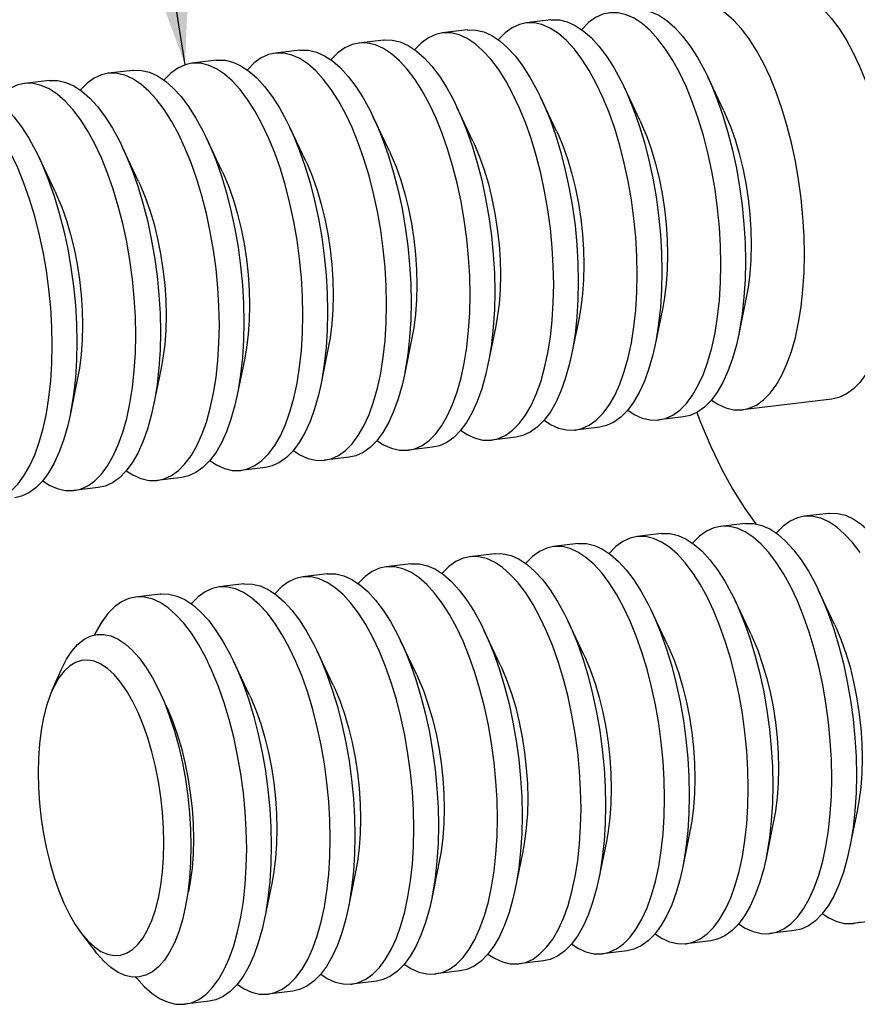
# Model space of a CAD drawing. Header units: inches. Extents: x 0 to 16.9, y 0 to 13.1.
# Tile 20 of 36: x 9.914 to 10.236, y 5.957 to 6.335. Entities that reach past the tile are written whole.
import ezdxf

# ---------------------------------------------------------------- set-up
doc = ezdxf.new("R2010")
doc.units = ezdxf.units.IN
doc.header["$LTSCALE"] = 0.930769
doc.header["$MEASUREMENT"] = 0
doc.layers.get('0').update_dxf_attribs({"linetype": 'CONTINUOUS'})
doc.styles.get("Standard").update_dxf_attribs({"font": 'arial.ttf'})
doc.dimstyles.get("Standard").update_dxf_attribs({"dimtxt": 0.130769, "dimasz": 0.153846, "dimexe": 0.09, "dimexo": 0.07, "dimgap": 0.09, "dimtad": 0, "dimtih": 1, "dimtoh": 1, "dimdec": 3, "dimzin": 4, "dimdsep": 46, "dimtxsty": 'Standard', "dimblk": '_FILLED', "dimblk1": '_FILLED', "dimblk2": '_FILLED', "dimcen": 0.09, "dimadec": 3, "dimazin": 1, "dimtp": 0.001, "dimtm": 0.001, "dimtfac": 1, "dimtdec": 3, "dimtofl": 0, "dimtmove": 0, "dimatfit": 3, "dimldrblk": '_FILLED', "dimfxl": 0, "dimtolj": 1, "dimtzin": 4, "dimarcsym": 0})

# ---------------------------------------------------------------- blocks, each defined once
blk = doc.blocks.new('_FILLED')
at = {"color": 0, "linetype": 'ByBlock'}
blk.add_solid([(0, 0), (-1, 0.2), (-1, -0.2)], dxfattribs=at)

msp = doc.modelspace()

# ---------------------------------------------------------------- linework, layer by layer
at = {"color": 7, "linetype": 'Continuous'}
for p, q in [((10.11838, 6.33524), (10.10892, 6.3341)), ((10.08627, 6.33137), (10.07681, 6.33023)), ((10.05415, 6.32749), (10.0447, 6.32635)), ((10.02204, 6.32362), (10.01259, 6.32248)), ((9.98993, 6.31974), (9.98048, 6.3186)), ((9.95782, 6.31587), (9.94837, 6.31472)), ((9.92571, 6.31199), (9.91626, 6.31085)), ((10.18485, 6.30031), (10.17868, 6.31336)), ((10.15274, 6.29644), (10.14657, 6.30949)), ((10.12063, 6.29256), (10.11446, 6.30561)), ((10.08852, 6.28869), (10.08234, 6.30173)), ((10.0564, 6.28481), (10.05023, 6.29786)), ((10.02429, 6.28094), (10.01812, 6.29398)), ((9.99218, 6.27706), (9.98601, 6.29011)), ((9.96007, 6.27318), (9.9539, 6.28623)), ((9.92796, 6.26931), (9.92179, 6.28236)), ((10.1935, 6.22864), (10.19061, 6.2145)), ((10.16139, 6.22476), (10.1585, 6.21062)), ((10.12928, 6.22089), (10.12639, 6.20675)), ((10.09717, 6.21701), (10.09428, 6.20287)), ((10.06506, 6.21314), (10.06217, 6.199)), ((10.03294, 6.20926), (10.03006, 6.19512)), ((10.00083, 6.20539), (9.99795, 6.19124)), ((9.96872, 6.20151), (9.96583, 6.18737)), ((9.93661, 6.19764), (9.93372, 6.18349)), ((10.22644, 6.18966), (10.19201, 6.18551)), ((10.16936, 6.18277), (10.1599, 6.18163)), ((10.13724, 6.1789), (10.12779, 6.17776)), ((10.10513, 6.17502), (10.09568, 6.17388)), ((10.07302, 6.17115), (10.06357, 6.17001)), ((10.04091, 6.16727), (10.03146, 6.16613)), ((10.0088, 6.1634), (9.99935, 6.16225)), ((9.97669, 6.15952), (9.96724, 6.15838)), ((9.94458, 6.15564), (9.93513, 6.1545)), ((10.22521, 6.14576), (10.21575, 6.14462)), ((10.1931, 6.14188), (10.18364, 6.14074)), ((10.16098, 6.13801), (10.15153, 6.13687)), ((10.12887, 6.13413), (10.11942, 6.13299)), ((10.09676, 6.13026), (10.08731, 6.12912)), ((10.06465, 6.12638), (10.0552, 6.12524)), ((10.03254, 6.12251), (10.02309, 6.12137)), ((10.00043, 6.11863), (9.99098, 6.11749)), ((9.96832, 6.11476), (9.95887, 6.11362)), ((10.22746, 6.10308), (10.22129, 6.11613)), ((10.19535, 6.0992), (10.18918, 6.11225)), ((10.16324, 6.09533), (10.15706, 6.10838)), ((10.13112, 6.09145), (10.12495, 6.1045)), ((10.09901, 6.08758), (10.09284, 6.10063)), ((10.0669, 6.0837), (10.06073, 6.09675)), ((10.03479, 6.07983), (10.02862, 6.09287)), ((10.00268, 6.07595), (9.99651, 6.089)), ((9.92687, 6.07785), (9.93043, 6.0859)), ((10.23611, 6.0314), (10.23322, 6.01726)), ((10.204, 6.02753), (10.20111, 6.01339)), ((10.17189, 6.02365), (10.169, 6.00951)), ((10.13978, 6.01978), (10.13689, 6.00564)), ((10.10766, 6.0159), (10.10478, 6.00176)), ((10.07555, 6.01203), (10.07267, 5.99789)), ((10.04344, 6.00815), (10.04055, 5.99401)), ((10.01133, 6.00428), (10.00844, 5.99014)), ((10.2227, 5.99204), (10.22519, 5.99039)), ((10.24408, 5.98941), (10.23462, 5.98827)), ((10.19058, 5.98816), (10.19308, 5.98651)), ((10.21196, 5.98554), (10.20251, 5.9844)), ((9.93815, 5.98439), (9.94352, 5.97742)), ((10.15847, 5.98428), (10.16097, 5.98264)), ((10.17985, 5.98166), (10.1704, 5.98052)), ((9.94305, 5.97929), (9.9456, 5.97756)), ((10.12636, 5.98041), (10.12886, 5.97876)), ((10.14774, 5.97779), (10.13829, 5.97665)), ((9.94404, 5.97676), (9.94352, 5.97742)), ((9.94671, 5.97376), (9.94404, 5.97676)), ((10.09425, 5.97653), (10.09675, 5.97489)), ((10.11563, 5.97391), (10.10618, 5.97277)), ((10.06214, 5.97266), (10.06464, 5.97101)), ((10.08352, 5.97004), (10.07407, 5.9689)), ((10.03003, 5.96878), (10.03252, 5.96714)), ((10.05141, 5.96616), (10.04196, 5.96502)), ((9.99792, 5.96491), (10.00041, 5.96326)), ((10.0193, 5.96229), (10.00985, 5.96115)), ((9.98719, 5.95841), (9.97774, 5.95727))]:
    msp.add_line(p, q, dxfattribs=at)
for points in [[(10.20757, 6.34601), (10.20791, 6.34604), (10.21091, 6.34599), (10.21395, 6.34527), (10.21702, 6.34388), (10.22009, 6.34186), (10.22313, 6.3392), (10.22611, 6.33594), (10.22902, 6.3321), (10.23183, 6.32771), (10.23451, 6.32281), (10.23704, 6.31744), (10.23941, 6.31164), (10.24158, 6.30549), (10.24353, 6.29904), (10.24527, 6.29232), (10.24677, 6.28535), (10.24802, 6.27822), (10.249, 6.27098), (10.24971, 6.26372), (10.25014, 6.25652), (10.25029, 6.24937)], [(10.21586, 6.24521), (10.21571, 6.25231), (10.21529, 6.2595), (10.21459, 6.26673), (10.21361, 6.27393), (10.21237, 6.28105), (10.21087, 6.28802), (10.20913, 6.29477), (10.20717, 6.30127), (10.205, 6.30744), (10.20263, 6.31324), (10.2001, 6.31862), (10.19741, 6.32353), (10.1946, 6.32793), (10.19168, 6.33178), (10.18869, 6.33505), (10.18565, 6.33771), (10.18258, 6.33974), (10.17951, 6.34112), (10.17646, 6.34184), (10.17347, 6.34189), (10.17314, 6.34185)], [(10.14103, 6.33798), (10.13845, 6.3374), (10.13563, 6.33612), (10.13295, 6.33419), (10.13041, 6.33163), (10.1303, 6.33148)], [(10.18374, 6.24133), (10.1836, 6.24843), (10.18318, 6.25562), (10.18247, 6.26285), (10.1815, 6.27006), (10.18026, 6.27717), (10.17876, 6.28414), (10.17702, 6.2909), (10.17506, 6.29739), (10.17289, 6.30357), (10.17052, 6.30937), (10.16799, 6.31475), (10.1653, 6.31966), (10.16249, 6.32405), (10.15957, 6.3279), (10.15658, 6.33117), (10.15354, 6.33383), (10.15047, 6.33586), (10.1474, 6.33724), (10.14435, 6.33796), (10.14136, 6.33801), (10.14103, 6.33798)], [(10.15049, 6.33912), (10.15081, 6.33915), (10.15381, 6.3391), (10.15685, 6.33838), (10.15992, 6.337), (10.16299, 6.33497), (10.16604, 6.33231), (10.16903, 6.32904), (10.17194, 6.32519), (10.17475, 6.3208), (10.17744, 6.31589), (10.17868, 6.31336)], [(10.10892, 6.3341), (10.10634, 6.33352), (10.10352, 6.33225), (10.10084, 6.33032), (10.0983, 6.32775), (10.09819, 6.3276)], [(10.15163, 6.23746), (10.15149, 6.24456), (10.15107, 6.25175), (10.15036, 6.25898), (10.14939, 6.26618), (10.14815, 6.2733), (10.14665, 6.28026), (10.14491, 6.28702), (10.14295, 6.29352), (10.14078, 6.29969), (10.13841, 6.30549), (10.13588, 6.31087), (10.13319, 6.31578), (10.13038, 6.32018), (10.12746, 6.32403), (10.12447, 6.3273), (10.12143, 6.32996), (10.11836, 6.33199), (10.11529, 6.33337), (10.11224, 6.33408), (10.10925, 6.33414), (10.10892, 6.3341)], [(10.11838, 6.33524), (10.1187, 6.33528), (10.1217, 6.33523), (10.12474, 6.33451), (10.12781, 6.33313), (10.13088, 6.3311), (10.13392, 6.32844), (10.13692, 6.32517), (10.13983, 6.32132), (10.14264, 6.31692), (10.14533, 6.31201), (10.14657, 6.30949)], [(10.07681, 6.33023), (10.07423, 6.32965), (10.07141, 6.32837), (10.06873, 6.32644), (10.06619, 6.32388), (10.06608, 6.32373)], [(10.11952, 6.23358), (10.11938, 6.24068), (10.11896, 6.24787), (10.11825, 6.2551), (10.11728, 6.26231), (10.11604, 6.26942), (10.11454, 6.27639), (10.1128, 6.28315), (10.11084, 6.28964), (10.10867, 6.29582), (10.1063, 6.30162), (10.10376, 6.307), (10.10108, 6.3119), (10.09827, 6.3163), (10.09535, 6.32015), (10.09236, 6.32342), (10.08932, 6.32608), (10.08625, 6.32811), (10.08318, 6.32949), (10.08013, 6.33021), (10.07714, 6.33026), (10.07681, 6.33023)], [(10.08627, 6.33137), (10.08659, 6.3314), (10.08959, 6.33135), (10.09263, 6.33063), (10.0957, 6.32925), (10.09877, 6.32722), (10.10181, 6.32456), (10.10481, 6.32129), (10.10772, 6.31744), (10.11053, 6.31305), (10.11322, 6.30814), (10.11446, 6.30561)], [(10.0447, 6.32635), (10.04212, 6.32577), (10.0393, 6.32449), (10.03662, 6.32257), (10.03408, 6.32), (10.03397, 6.31985)], [(10.08741, 6.22971), (10.08727, 6.2368), (10.08685, 6.244), (10.08614, 6.25123), (10.08517, 6.25843), (10.08392, 6.26555), (10.08243, 6.27251), (10.08069, 6.27927), (10.07873, 6.28577), (10.07655, 6.29194), (10.07419, 6.29774), (10.07165, 6.30312), (10.06897, 6.30803), (10.06616, 6.31243), (10.06324, 6.31628), (10.06025, 6.31955), (10.05721, 6.32221), (10.05414, 6.32424), (10.05107, 6.32562), (10.04802, 6.32633), (10.04503, 6.32639), (10.0447, 6.32635)], [(10.05415, 6.32749), (10.05448, 6.32753), (10.05747, 6.32748), (10.06052, 6.32676), (10.06359, 6.32538), (10.06666, 6.32335), (10.0697, 6.32069), (10.0727, 6.31742), (10.07561, 6.31357), (10.07842, 6.30917), (10.08111, 6.30426), (10.08234, 6.30173)], [(10.01259, 6.32248), (10.01, 6.3219), (10.00719, 6.32062), (10.00451, 6.31869), (10.00197, 6.31613), (10.00186, 6.31598)], [(10.0553, 6.22583), (10.05516, 6.23293), (10.05474, 6.24012), (10.05403, 6.24735), (10.05306, 6.25455), (10.05181, 6.26167), (10.05032, 6.26864), (10.04858, 6.2754), (10.04662, 6.28189), (10.04444, 6.28807), (10.04208, 6.29387), (10.03954, 6.29924), (10.03686, 6.30415), (10.03405, 6.30855), (10.03113, 6.3124), (10.02814, 6.31567), (10.0251, 6.31833), (10.02203, 6.32036), (10.01896, 6.32174), (10.01591, 6.32246), (10.01292, 6.32251), (10.01259, 6.32248)], [(10.02204, 6.32362), (10.02237, 6.32365), (10.02536, 6.3236), (10.02841, 6.32288), (10.03148, 6.3215), (10.03455, 6.31947), (10.03759, 6.31681), (10.04059, 6.31354), (10.0435, 6.30969), (10.04631, 6.30529), (10.049, 6.30039), (10.05023, 6.29786)], [(9.98048, 6.3186), (9.97789, 6.31802), (9.97508, 6.31674), (9.9724, 6.31482), (9.96986, 6.31225), (9.96975, 6.3121)], [(10.02319, 6.22196), (10.02305, 6.22905), (10.02263, 6.23625), (10.02192, 6.24348), (10.02095, 6.25068), (10.0197, 6.2578), (10.01821, 6.26476), (10.01647, 6.27152), (10.01451, 6.27802), (10.01233, 6.28419), (10.00997, 6.28999), (10.00743, 6.29537), (10.00475, 6.30028), (10.00194, 6.30468), (9.99902, 6.30853), (9.99603, 6.3118), (9.99299, 6.31446), (9.98992, 6.31648), (9.98684, 6.31786), (9.9838, 6.31858), (9.98081, 6.31864), (9.98048, 6.3186)], [(9.98993, 6.31974), (9.99026, 6.31978), (9.99325, 6.31972), (9.9963, 6.31901), (9.99937, 6.31763), (10.00244, 6.3156), (10.00548, 6.31294), (10.00847, 6.30967), (10.01139, 6.30582), (10.0142, 6.30142), (10.01689, 6.29651), (10.01812, 6.29398)], [(9.94837, 6.31472), (9.94578, 6.31415), (9.94297, 6.31287), (9.94029, 6.31094), (9.93775, 6.30838), (9.93764, 6.30823)], [(9.99108, 6.21808), (9.99094, 6.22518), (9.99052, 6.23237), (9.98981, 6.2396), (9.98883, 6.2468), (9.98759, 6.25392), (9.9861, 6.26089), (9.98436, 6.26765), (9.9824, 6.27414), (9.98022, 6.28032), (9.97786, 6.28612), (9.97532, 6.29149), (9.97264, 6.2964), (9.96983, 6.3008), (9.96691, 6.30465), (9.96392, 6.30792), (9.96088, 6.31058), (9.9578, 6.31261), (9.95473, 6.31399), (9.95169, 6.31471), (9.9487, 6.31476), (9.94837, 6.31472)], [(9.95782, 6.31587), (9.95815, 6.3159), (9.96114, 6.31585), (9.96419, 6.31513), (9.96726, 6.31375), (9.97033, 6.31172), (9.97337, 6.30906), (9.97636, 6.30579), (9.97928, 6.30194), (9.98209, 6.29754), (9.98478, 6.29263), (9.98601, 6.29011)], [(9.91626, 6.31085), (9.91367, 6.31027), (9.91086, 6.30899), (9.90818, 6.30706), (9.90564, 6.3045), (9.90553, 6.30435)], [(9.95897, 6.21421), (9.95883, 6.2213), (9.9584, 6.2285), (9.9577, 6.23573), (9.95672, 6.24293), (9.95548, 6.25004), (9.95399, 6.25701), (9.95225, 6.26377), (9.95029, 6.27027), (9.94811, 6.27644), (9.94575, 6.28224), (9.94321, 6.28762), (9.94053, 6.29253), (9.93772, 6.29693), (9.9348, 6.30078), (9.93181, 6.30404), (9.92876, 6.30671), (9.92569, 6.30873), (9.92262, 6.31011), (9.91958, 6.31083), (9.91659, 6.31088), (9.91626, 6.31085)], [(9.92571, 6.31199), (9.92604, 6.31203), (9.92903, 6.31197), (9.93208, 6.31125), (9.93515, 6.30987), (9.93822, 6.30785), (9.94126, 6.30519), (9.94425, 6.30192), (9.94717, 6.29807), (9.94998, 6.29367), (9.95267, 6.28876), (9.9539, 6.28623)], [(10.17868, 6.31336), (10.17997, 6.31051), (10.18234, 6.30471), (10.18451, 6.29854), (10.18648, 6.29204), (10.18821, 6.28528), (10.18971, 6.27831), (10.19095, 6.2712), (10.19193, 6.26399), (10.19263, 6.25677), (10.19306, 6.24957), (10.1932, 6.24248)], [(9.92686, 6.21033), (9.92672, 6.21743), (9.92629, 6.22462), (9.92559, 6.23185), (9.92461, 6.23905), (9.92337, 6.24617), (9.92188, 6.25314), (9.92014, 6.2599), (9.91818, 6.26639), (9.916, 6.27256), (9.91364, 6.27837), (9.9111, 6.28374), (9.90842, 6.28865), (9.9056, 6.29305), (9.90269, 6.2969), (9.8997, 6.30017), (9.89665, 6.30283), (9.89358, 6.30486), (9.89051, 6.30624), (9.88747, 6.30696), (9.88448, 6.30701), (9.88415, 6.30697)], [(9.8936, 6.30811), (9.89393, 6.30815), (9.89692, 6.3081), (9.89997, 6.30738), (9.90304, 6.306), (9.90611, 6.30397), (9.90915, 6.30131), (9.91214, 6.29804), (9.91506, 6.29419), (9.91787, 6.28979), (9.92055, 6.28488), (9.92179, 6.28236)], [(10.14657, 6.30949), (10.14786, 6.30663), (10.15023, 6.30083), (10.1524, 6.29466), (10.15437, 6.28817), (10.1561, 6.28141), (10.1576, 6.27444), (10.15884, 6.26732), (10.15982, 6.26012), (10.16052, 6.25289), (10.16095, 6.2457), (10.16109, 6.2386)], [(10.11446, 6.30561), (10.11575, 6.30276), (10.11812, 6.29696), (10.12029, 6.29078), (10.12226, 6.28429), (10.12399, 6.27753), (10.12549, 6.27056), (10.12673, 6.26345), (10.12771, 6.25624), (10.12841, 6.24901), (10.12883, 6.24182), (10.12898, 6.23472)], [(10.08234, 6.30173), (10.08364, 6.29888), (10.08601, 6.29308), (10.08818, 6.28691), (10.09014, 6.28041), (10.09188, 6.27365), (10.09338, 6.26669), (10.09462, 6.25957), (10.0956, 6.25237), (10.0963, 6.24514), (10.09672, 6.23795), (10.09687, 6.23085)], [(10.18485, 6.30031), (10.18543, 6.29905), (10.18739, 6.29433), (10.18918, 6.28926), (10.19077, 6.28389), (10.19214, 6.27829), (10.19329, 6.27251), (10.19419, 6.26662), (10.19485, 6.26068), (10.19524, 6.25476), (10.19537, 6.24892)], [(10.05023, 6.29786), (10.05153, 6.29501), (10.0539, 6.28921), (10.05607, 6.28303), (10.05803, 6.27654), (10.05977, 6.26978), (10.06127, 6.26281), (10.06251, 6.2557), (10.06349, 6.24849), (10.06419, 6.24126), (10.06461, 6.23407), (10.06476, 6.22697)], [(10.15274, 6.29644), (10.15332, 6.29518), (10.15528, 6.29045), (10.15707, 6.28538), (10.15866, 6.28001), (10.16003, 6.27441), (10.16118, 6.26863), (10.16208, 6.26274), (10.16274, 6.2568), (10.16313, 6.25088), (10.16326, 6.24505)], [(10.01812, 6.29398), (10.01942, 6.29113), (10.02179, 6.28533), (10.02396, 6.27916), (10.02592, 6.27266), (10.02766, 6.2659), (10.02916, 6.25894), (10.0304, 6.25182), (10.03137, 6.24462), (10.03208, 6.23739), (10.0325, 6.23019), (10.03265, 6.2231)], [(10.12063, 6.29256), (10.12121, 6.2913), (10.12317, 6.28658), (10.12496, 6.28151), (10.12655, 6.27614), (10.12792, 6.27054), (10.12907, 6.26476), (10.12997, 6.25887), (10.13063, 6.25293), (10.13102, 6.24701), (10.13115, 6.24117)], [(9.98601, 6.29011), (9.98731, 6.28726), (9.98968, 6.28146), (9.99185, 6.27528), (9.99381, 6.26879), (9.99555, 6.26203), (9.99705, 6.25506), (9.99829, 6.24795), (9.99926, 6.24074), (9.99997, 6.23351), (10.00039, 6.22632), (10.00053, 6.21922)], [(10.08852, 6.28869), (10.0891, 6.28742), (10.09106, 6.2827), (10.09285, 6.27763), (10.09444, 6.27226), (10.09581, 6.26666), (10.09696, 6.26088), (10.09786, 6.25499), (10.09852, 6.24905), (10.09891, 6.24313), (10.09904, 6.2373)], [(9.9539, 6.28623), (9.9552, 6.28338), (9.95757, 6.27758), (9.95974, 6.27141), (9.9617, 6.26491), (9.96344, 6.25815), (9.96494, 6.25119), (9.96618, 6.24407), (9.96715, 6.23687), (9.96786, 6.22964), (9.96828, 6.22244), (9.96842, 6.21535)], [(10.0564, 6.28481), (10.05699, 6.28355), (10.05895, 6.27883), (10.06074, 6.27376), (10.06233, 6.26839), (10.0637, 6.26278), (10.06485, 6.25701), (10.06575, 6.25112), (10.06641, 6.24518), (10.0668, 6.23926), (10.06693, 6.23342)], [(9.92179, 6.28236), (9.92309, 6.27951), (9.92546, 6.27371), (9.92763, 6.26753), (9.92959, 6.26104), (9.93133, 6.25428), (9.93283, 6.24731), (9.93407, 6.24019), (9.93504, 6.23299), (9.93575, 6.22576), (9.93617, 6.21857), (9.93631, 6.21147)], [(10.02429, 6.28094), (10.02488, 6.27967), (10.02684, 6.27495), (10.02863, 6.26988), (10.03021, 6.26451), (10.03159, 6.25891), (10.03274, 6.25313), (10.03364, 6.24724), (10.0343, 6.2413), (10.03469, 6.23538), (10.03482, 6.22955)], [(9.99218, 6.27706), (9.99277, 6.2758), (9.99473, 6.27108), (9.99652, 6.266), (9.9981, 6.26064), (9.99948, 6.25503), (10.00063, 6.24925), (10.00153, 6.24336), (10.00218, 6.23743), (10.00258, 6.23151), (10.00271, 6.22567)], [(9.96007, 6.27318), (9.96066, 6.27192), (9.96262, 6.2672), (9.9644, 6.26213), (9.96599, 6.25676), (9.96737, 6.25116), (9.96852, 6.24538), (9.96942, 6.23949), (9.97007, 6.23355), (9.97047, 6.22763), (9.9706, 6.22179)], [(9.92796, 6.26931), (9.92855, 6.26805), (9.93051, 6.26333), (9.93229, 6.25825), (9.93388, 6.25289), (9.93526, 6.24728), (9.93641, 6.2415), (9.93731, 6.23561), (9.93796, 6.22968), (9.93836, 6.22376), (9.93849, 6.21792)], [(10.19537, 6.24892), (10.19524, 6.24323), (10.19485, 6.23775), (10.19419, 6.23254), (10.1935, 6.22864)], [(10.25029, 6.24937), (10.25014, 6.24241), (10.24972, 6.23572), (10.24902, 6.22927), (10.24804, 6.22315), (10.2468, 6.21741), (10.2453, 6.2121), (10.24358, 6.2073), (10.24163, 6.203), (10.23946, 6.19923), (10.23709, 6.19604), (10.23454, 6.19346), (10.23185, 6.19152), (10.22903, 6.19024), (10.22644, 6.18966)], [(10.16326, 6.24505), (10.16313, 6.23936), (10.16274, 6.23388), (10.16208, 6.22866), (10.16139, 6.22476)], [(10.1932, 6.24248), (10.19306, 6.23554), (10.19263, 6.22881), (10.19193, 6.22237), (10.19095, 6.21625), (10.19061, 6.2145)], [(10.19201, 6.18551), (10.1946, 6.18609), (10.19741, 6.18736), (10.2001, 6.18929), (10.20263, 6.19185), (10.205, 6.19503), (10.20717, 6.19879), (10.20913, 6.20311), (10.21087, 6.20794), (10.21237, 6.21324), (10.21361, 6.21898), (10.21459, 6.2251), (10.21529, 6.23155), (10.21571, 6.23827), (10.21586, 6.24521)], [(10.13115, 6.24117), (10.13102, 6.23548), (10.13063, 6.23), (10.12997, 6.22479), (10.12928, 6.22089)], [(10.16109, 6.2386), (10.16095, 6.23166), (10.16052, 6.22494), (10.15982, 6.21849), (10.15884, 6.21237), (10.1585, 6.21062)], [(10.1599, 6.18163), (10.16249, 6.18221), (10.1653, 6.18349), (10.16799, 6.18542), (10.17052, 6.18798), (10.17289, 6.19115), (10.17506, 6.19492), (10.17702, 6.19923), (10.17876, 6.20406), (10.18026, 6.20937), (10.1815, 6.21511), (10.18247, 6.22123), (10.18318, 6.22767), (10.1836, 6.2344), (10.18374, 6.24133)], [(10.09904, 6.2373), (10.09891, 6.23161), (10.09852, 6.22612), (10.09786, 6.22091), (10.09717, 6.21701)], [(10.12898, 6.23472), (10.12883, 6.22779), (10.12841, 6.22106), (10.12771, 6.21462), (10.12673, 6.2085), (10.12639, 6.20675)], [(10.12779, 6.17776), (10.13038, 6.17834), (10.13319, 6.17961), (10.13588, 6.18154), (10.13841, 6.1841), (10.14078, 6.18728), (10.14295, 6.19104), (10.14491, 6.19535), (10.14665, 6.20019), (10.14815, 6.20549), (10.14939, 6.21123), (10.15036, 6.21735), (10.15107, 6.2238), (10.15149, 6.23052), (10.15163, 6.23746)], [(10.06693, 6.23342), (10.0668, 6.22773), (10.06641, 6.22225), (10.06575, 6.21704), (10.06506, 6.21314)], [(10.09687, 6.23085), (10.09672, 6.22391), (10.0963, 6.21719), (10.0956, 6.21074), (10.09462, 6.20462), (10.09428, 6.20287)], [(10.09568, 6.17388), (10.09827, 6.17446), (10.10108, 6.17574), (10.10376, 6.17767), (10.1063, 6.18023), (10.10867, 6.1834), (10.11084, 6.18716), (10.1128, 6.19148), (10.11454, 6.19631), (10.11604, 6.20162), (10.11728, 6.20736), (10.11825, 6.21347), (10.11896, 6.21992), (10.11938, 6.22664), (10.11952, 6.23358)], [(10.03482, 6.22955), (10.03469, 6.22385), (10.0343, 6.21837), (10.03364, 6.21316), (10.03294, 6.20926)], [(10.06357, 6.17001), (10.06616, 6.17058), (10.06897, 6.17186), (10.07165, 6.17379), (10.07419, 6.17635), (10.07655, 6.17953), (10.07873, 6.18329), (10.08069, 6.1876), (10.08243, 6.19244), (10.08392, 6.19774), (10.08517, 6.20348), (10.08614, 6.2096), (10.08685, 6.21605), (10.08727, 6.22277), (10.08741, 6.22971)], [(10.00271, 6.22567), (10.00258, 6.21998), (10.00218, 6.2145), (10.00153, 6.20929), (10.00083, 6.20539)], [(10.03146, 6.16613), (10.03405, 6.16671), (10.03686, 6.16799), (10.03954, 6.16991), (10.04208, 6.17248), (10.04444, 6.17565), (10.04662, 6.17941), (10.04858, 6.18373), (10.05032, 6.18856), (10.05181, 6.19387), (10.05306, 6.1996), (10.05403, 6.20572), (10.05474, 6.21217), (10.05516, 6.21889), (10.0553, 6.22583)], [(10.06476, 6.22697), (10.06461, 6.22003), (10.06419, 6.21331), (10.06349, 6.20686), (10.06251, 6.20075), (10.06217, 6.199)], [(9.9706, 6.22179), (9.97047, 6.2161), (9.97007, 6.21062), (9.96942, 6.20541), (9.96872, 6.20151)], [(9.99935, 6.16225), (10.00194, 6.16283), (10.00475, 6.16411), (10.00743, 6.16604), (10.00997, 6.1686), (10.01233, 6.17178), (10.01451, 6.17554), (10.01647, 6.17985), (10.01821, 6.18468), (10.0197, 6.18999), (10.02095, 6.19573), (10.02192, 6.20185), (10.02263, 6.2083), (10.02305, 6.21502), (10.02319, 6.22196)], [(10.03265, 6.2231), (10.0325, 6.21616), (10.03208, 6.20944), (10.03137, 6.20299), (10.0304, 6.19687), (10.03006, 6.19512)], [(9.93849, 6.21792), (9.93836, 6.21223), (9.93796, 6.20675), (9.93731, 6.20154), (9.93661, 6.19764)], [(9.96724, 6.15838), (9.96983, 6.15896), (9.97264, 6.16024), (9.97532, 6.16216), (9.97786, 6.16473), (9.98022, 6.1679), (9.9824, 6.17166), (9.98436, 6.17598), (9.9861, 6.18081), (9.98759, 6.18612), (9.98883, 6.19185), (9.98981, 6.19797), (9.99052, 6.20442), (9.99094, 6.21114), (9.99108, 6.21808)], [(10.00053, 6.21922), (10.00039, 6.21228), (9.99997, 6.20556), (9.99926, 6.19911), (9.99829, 6.193), (9.99795, 6.19124)], [(9.93513, 6.1545), (9.93772, 6.15508), (9.94053, 6.15636), (9.94321, 6.15829), (9.94575, 6.16085), (9.94811, 6.16403), (9.95029, 6.16779), (9.95225, 6.1721), (9.95399, 6.17693), (9.95548, 6.18224), (9.95672, 6.18798), (9.9577, 6.1941), (9.9584, 6.20055), (9.95883, 6.20727), (9.95897, 6.21421)], [(9.96842, 6.21535), (9.96828, 6.20841), (9.96786, 6.20169), (9.96715, 6.19524), (9.96618, 6.18912), (9.96583, 6.18737)], [(10.19061, 6.2145), (10.18971, 6.21051), (10.18821, 6.2052), (10.18648, 6.20037), (10.18451, 6.19606), (10.18234, 6.1923), (10.17997, 6.18912), (10.17744, 6.18656), (10.17475, 6.18463), (10.17194, 6.18335), (10.16936, 6.18277)], [(9.90302, 6.15063), (9.9056, 6.15121), (9.90842, 6.15248), (9.9111, 6.15441), (9.91364, 6.15698), (9.916, 6.16015), (9.91818, 6.16391), (9.92014, 6.16823), (9.92188, 6.17306), (9.92337, 6.17837), (9.92461, 6.1841), (9.92559, 6.19022), (9.92629, 6.19667), (9.92672, 6.20339), (9.92686, 6.21033)], [(9.93631, 6.21147), (9.93617, 6.20453), (9.93575, 6.19781), (9.93504, 6.19136), (9.93407, 6.18524), (9.93372, 6.18349)], [(10.1585, 6.21062), (10.1576, 6.20663), (10.1561, 6.20133), (10.15437, 6.1965), (10.1524, 6.19218), (10.15023, 6.18842), (10.14786, 6.18524), (10.14533, 6.18268), (10.14264, 6.18075), (10.13983, 6.17948), (10.13724, 6.1789)], [(10.12639, 6.20675), (10.12549, 6.20276), (10.12399, 6.19745), (10.12226, 6.19262), (10.12029, 6.18831), (10.11812, 6.18454), (10.11575, 6.18137), (10.11322, 6.17881), (10.11053, 6.17688), (10.10772, 6.1756), (10.10513, 6.17502)], [(10.09428, 6.20287), (10.09338, 6.19888), (10.09188, 6.19358), (10.09014, 6.18874), (10.08818, 6.18443), (10.08601, 6.18067), (10.08364, 6.17749), (10.08111, 6.17493), (10.07842, 6.173), (10.07561, 6.17173), (10.07302, 6.17115)], [(10.06217, 6.199), (10.06127, 6.19501), (10.05977, 6.1897), (10.05803, 6.18487), (10.05607, 6.18055), (10.0539, 6.17679), (10.05153, 6.17362), (10.049, 6.17106), (10.04631, 6.16913), (10.0435, 6.16785), (10.04091, 6.16727)], [(10.03006, 6.19512), (10.02916, 6.19113), (10.02766, 6.18583), (10.02592, 6.18099), (10.02396, 6.17668), (10.02179, 6.17292), (10.01942, 6.16974), (10.01689, 6.16718), (10.0142, 6.16525), (10.01139, 6.16397), (10.0088, 6.1634)], [(9.99795, 6.19124), (9.99705, 6.18726), (9.99555, 6.18195), (9.99381, 6.17712), (9.99185, 6.1728), (9.98968, 6.16904), (9.98731, 6.16587), (9.98478, 6.1633), (9.98209, 6.16138), (9.97928, 6.1601), (9.97669, 6.15952)], [(10.18009, 6.18927), (10.18258, 6.18762), (10.18565, 6.18624), (10.18869, 6.18552), (10.19168, 6.18547), (10.19201, 6.18551)], [(9.96583, 6.18737), (9.96494, 6.18338), (9.96344, 6.17807), (9.9617, 6.17324), (9.95974, 6.16893), (9.95757, 6.16517), (9.9552, 6.16199), (9.95267, 6.15943), (9.94998, 6.1575), (9.94717, 6.15622), (9.94458, 6.15564)], [(9.93372, 6.18349), (9.93283, 6.17951), (9.93133, 6.1742), (9.92959, 6.16937), (9.92763, 6.16505), (9.92546, 6.16129), (9.92309, 6.15812), (9.92055, 6.15555), (9.91787, 6.15363), (9.91506, 6.15235), (9.91247, 6.15177)], [(10.14798, 6.18539), (10.15047, 6.18375), (10.15354, 6.18237), (10.15658, 6.18165), (10.15957, 6.1816), (10.1599, 6.18163)], [(10.17453, 6.18453), (10.17596, 6.18071), (10.17989, 6.17146), (10.18404, 6.16283), (10.18839, 6.15486), (10.19292, 6.14759), (10.19716, 6.14169)], [(10.11587, 6.18152), (10.11836, 6.17987), (10.12143, 6.17849), (10.12447, 6.17777), (10.12746, 6.17772), (10.12779, 6.17776)], [(10.08375, 6.17764), (10.08625, 6.176), (10.08932, 6.17462), (10.09236, 6.1739), (10.09535, 6.17385), (10.09568, 6.17388)], [(10.05164, 6.17377), (10.05414, 6.17212), (10.05721, 6.17074), (10.06025, 6.17002), (10.06324, 6.16997), (10.06357, 6.17001)], [(10.01953, 6.16989), (10.02203, 6.16825), (10.0251, 6.16687), (10.02814, 6.16615), (10.03113, 6.16609), (10.03146, 6.16613)], [(9.98742, 6.16602), (9.98992, 6.16437), (9.99299, 6.16299), (9.99603, 6.16227), (9.99902, 6.16222), (9.99935, 6.16225)], [(9.95531, 6.16214), (9.9578, 6.16049), (9.96088, 6.15912), (9.96392, 6.1584), (9.96691, 6.15834), (9.96724, 6.15838)], [(9.9232, 6.15827), (9.92569, 6.15662), (9.92876, 6.15524), (9.93181, 6.15452), (9.9348, 6.15447), (9.93513, 6.1545)], [(10.21575, 6.14462), (10.21317, 6.14404), (10.21035, 6.14276), (10.20767, 6.14083), (10.20513, 6.13827), (10.20502, 6.13812)], [(10.22519, 6.1425), (10.22212, 6.14388), (10.21907, 6.1446), (10.21608, 6.14465), (10.21575, 6.14462)], [(10.22521, 6.14576), (10.22553, 6.1458), (10.22853, 6.14574), (10.23157, 6.14502), (10.23464, 6.14364)], [(10.18364, 6.14074), (10.18106, 6.14016), (10.17824, 6.13889), (10.17556, 6.13696), (10.17302, 6.1344), (10.17291, 6.13425)], [(10.19308, 6.13863), (10.19001, 6.14001), (10.18696, 6.14073), (10.18397, 6.14078), (10.18364, 6.14074)], [(10.1931, 6.14188), (10.19342, 6.14192), (10.19642, 6.14187), (10.19946, 6.14115), (10.20253, 6.13977)], [(10.23721, 6.1307), (10.23429, 6.13455), (10.2313, 6.13781), (10.22826, 6.14047), (10.22519, 6.1425)], [(10.23464, 6.14364), (10.23771, 6.14162), (10.24076, 6.13896), (10.24375, 6.13569), (10.24666, 6.13184), (10.24947, 6.12744), (10.25216, 6.12253), (10.2534, 6.12)], [(10.15153, 6.13687), (10.14895, 6.13629), (10.14613, 6.13501), (10.14345, 6.13308), (10.14091, 6.13052), (10.1408, 6.13037)], [(10.16097, 6.13475), (10.1579, 6.13613), (10.15485, 6.13685), (10.15186, 6.1369), (10.15153, 6.13687)], [(10.16098, 6.13801), (10.16131, 6.13804), (10.1643, 6.13799), (10.16735, 6.13727), (10.17042, 6.13589)], [(10.20251, 5.9844), (10.2051, 5.98498), (10.20791, 5.98625), (10.2106, 5.98818), (10.21313, 5.99075), (10.2155, 5.99392), (10.21767, 5.99768), (10.21963, 6.002), (10.22137, 6.00683), (10.22287, 6.01214), (10.22411, 6.01787), (10.22508, 6.02399), (10.22579, 6.03044), (10.22621, 6.03716), (10.22635, 6.0441), (10.22621, 6.0512), (10.22579, 6.05839), (10.22508, 6.06562), (10.22411, 6.07282), (10.22287, 6.07994), (10.22137, 6.08691), (10.21963, 6.09367), (10.21767, 6.10016), (10.2155, 6.10633), (10.21313, 6.11213), (10.2106, 6.11751), (10.20791, 6.12242), (10.2051, 6.12682), (10.20218, 6.13067), (10.19919, 6.13394), (10.19615, 6.1366), (10.19308, 6.13863)], [(10.20253, 6.13977), (10.2056, 6.13774), (10.20864, 6.13508), (10.21164, 6.13181), (10.21455, 6.12796), (10.21736, 6.12356), (10.22005, 6.11865), (10.22129, 6.11613)], [(10.11942, 6.13299), (10.11684, 6.13241), (10.11402, 6.13114), (10.11134, 6.12921), (10.1088, 6.12665), (10.10869, 6.1265)], [(10.12886, 6.13088), (10.12579, 6.13226), (10.12274, 6.13298), (10.11975, 6.13303), (10.11942, 6.13299)], [(10.12887, 6.13413), (10.1292, 6.13417), (10.13219, 6.13412), (10.13524, 6.1334), (10.13831, 6.13202)], [(10.1704, 5.98052), (10.17299, 5.9811), (10.1758, 5.98238), (10.17848, 5.98431), (10.18102, 5.98687), (10.18339, 5.99005), (10.18556, 5.99381), (10.18752, 5.99812), (10.18926, 6.00295), (10.19076, 6.00826), (10.192, 6.014), (10.19297, 6.02012), (10.19368, 6.02656), (10.1941, 6.03329), (10.19424, 6.04023), (10.1941, 6.04732), (10.19368, 6.05452), (10.19297, 6.06174), (10.192, 6.06895), (10.19076, 6.07606), (10.18926, 6.08303), (10.18752, 6.08979), (10.18556, 6.09629), (10.18339, 6.10246), (10.18102, 6.10826), (10.17848, 6.11364), (10.1758, 6.11855), (10.17299, 6.12294), (10.17007, 6.12679), (10.16708, 6.13006), (10.16404, 6.13272), (10.16097, 6.13475)], [(10.17042, 6.13589), (10.17349, 6.13386), (10.17653, 6.1312), (10.17953, 6.12794), (10.18244, 6.12409), (10.18525, 6.11969), (10.18794, 6.11478), (10.18918, 6.11225)], [(10.08731, 6.12912), (10.08472, 6.12854), (10.08191, 6.12726), (10.07923, 6.12533), (10.07669, 6.12277), (10.07658, 6.12262)], [(10.09675, 6.127), (10.09368, 6.12838), (10.09063, 6.1291), (10.08764, 6.12915), (10.08731, 6.12912)], [(10.09676, 6.13026), (10.09709, 6.13029), (10.10008, 6.13024), (10.10313, 6.12952), (10.1062, 6.12814)], [(10.13829, 5.97665), (10.14088, 5.97723), (10.14369, 5.9785), (10.14637, 5.98043), (10.14891, 5.98299), (10.15127, 5.98617), (10.15345, 5.98993), (10.15541, 5.99425), (10.15715, 5.99908), (10.15864, 6.00438), (10.15989, 6.01012), (10.16086, 6.01624), (10.16157, 6.02269), (10.16199, 6.02941), (10.16213, 6.03635), (10.16199, 6.04345), (10.16157, 6.05064), (10.16086, 6.05787), (10.15989, 6.06507), (10.15864, 6.07219), (10.15715, 6.07916), (10.15541, 6.08592), (10.15345, 6.09241), (10.15127, 6.09858), (10.14891, 6.10438), (10.14637, 6.10976), (10.14369, 6.11467), (10.14088, 6.11907), (10.13796, 6.12292), (10.13497, 6.12619), (10.13193, 6.12885), (10.12886, 6.13088)], [(10.13831, 6.13202), (10.14138, 6.12999), (10.14442, 6.12733), (10.14742, 6.12406), (10.15033, 6.12021), (10.15314, 6.11581), (10.15583, 6.1109), (10.15706, 6.10838)], [(10.0552, 6.12524), (10.05261, 6.12466), (10.0498, 6.12339), (10.04712, 6.12146), (10.04458, 6.11889), (10.04447, 6.11875)], [(10.06464, 6.12313), (10.06156, 6.12451), (10.05852, 6.12523), (10.05553, 6.12528), (10.0552, 6.12524)], [(10.06465, 6.12638), (10.06498, 6.12642), (10.06797, 6.12637), (10.07102, 6.12565), (10.07409, 6.12427)], [(10.10618, 5.97277), (10.10877, 5.97335), (10.11158, 5.97463), (10.11426, 5.97656), (10.1168, 5.97912), (10.11916, 5.98229), (10.12134, 5.98606), (10.1233, 5.99037), (10.12504, 5.9952), (10.12653, 6.00051), (10.12778, 6.00625), (10.12875, 6.01237), (10.12946, 6.01881), (10.12988, 6.02554), (10.13002, 6.03247), (10.12988, 6.03957), (10.12946, 6.04676), (10.12875, 6.05399), (10.12778, 6.0612), (10.12653, 6.06831), (10.12504, 6.07528), (10.1233, 6.08204), (10.12134, 6.08853), (10.11916, 6.09471), (10.1168, 6.10051), (10.11426, 6.10589), (10.11158, 6.1108), (10.10877, 6.11519), (10.10585, 6.11904), (10.10286, 6.12231), (10.09982, 6.12497), (10.09675, 6.127)], [(10.1062, 6.12814), (10.10927, 6.12611), (10.11231, 6.12345), (10.11531, 6.12018), (10.11822, 6.11633), (10.12103, 6.11194), (10.12372, 6.10703), (10.12495, 6.1045)], [(10.02309, 6.12137), (10.0205, 6.12079), (10.01769, 6.11951), (10.01501, 6.11758), (10.01247, 6.11502), (10.01236, 6.11487)], [(10.03252, 6.11925), (10.02945, 6.12063), (10.02641, 6.12135), (10.02342, 6.1214), (10.02309, 6.12137)], [(10.03254, 6.12251), (10.03287, 6.12254), (10.03586, 6.12249), (10.03891, 6.12177), (10.04198, 6.12039)], [(10.07407, 5.9689), (10.07666, 5.96948), (10.07947, 5.97075), (10.08215, 5.97268), (10.08469, 5.97524), (10.08705, 5.97842), (10.08923, 5.98218), (10.09119, 5.9865), (10.09293, 5.99133), (10.09442, 5.99663), (10.09567, 6.00237), (10.09664, 6.00849), (10.09735, 6.01494), (10.09777, 6.02166), (10.09791, 6.0286), (10.09777, 6.0357), (10.09735, 6.04289), (10.09664, 6.05012), (10.09567, 6.05732), (10.09442, 6.06444), (10.09293, 6.0714), (10.09119, 6.07816), (10.08923, 6.08466), (10.08705, 6.09083), (10.08469, 6.09663), (10.08215, 6.10201), (10.07947, 6.10692), (10.07666, 6.11132), (10.07374, 6.11517), (10.07075, 6.11844), (10.06771, 6.1211), (10.06464, 6.12313)], [(10.07409, 6.12427), (10.07716, 6.12224), (10.0802, 6.11958), (10.08319, 6.11631), (10.08611, 6.11246), (10.08892, 6.10806), (10.09161, 6.10315), (10.09284, 6.10063)], [(9.99098, 6.11749), (9.98839, 6.11691), (9.98558, 6.11563), (9.9829, 6.11371), (9.98036, 6.11114), (9.98025, 6.11099)], [(10.00041, 6.11538), (9.99734, 6.11676), (9.9943, 6.11747), (9.99131, 6.11753), (9.99098, 6.11749)], [(10.00043, 6.11863), (10.00076, 6.11867), (10.00375, 6.11862), (10.0068, 6.1179), (10.00987, 6.11652)], [(10.04196, 5.96502), (10.04455, 5.9656), (10.04736, 5.96688), (10.05004, 5.96881), (10.05258, 5.97137), (10.05494, 5.97454), (10.05712, 5.9783), (10.05908, 5.98262), (10.06082, 5.98745), (10.06231, 5.99276), (10.06355, 5.9985), (10.06453, 6.00461), (10.06524, 6.01106), (10.06566, 6.01778), (10.0658, 6.02472), (10.06566, 6.03182), (10.06524, 6.03901), (10.06453, 6.04624), (10.06355, 6.05345), (10.06231, 6.06056), (10.06082, 6.06753), (10.05908, 6.07429), (10.05712, 6.08078), (10.05494, 6.08696), (10.05258, 6.09276), (10.05004, 6.09814), (10.04736, 6.10304), (10.04455, 6.10744), (10.04163, 6.11129), (10.03864, 6.11456), (10.0356, 6.11722), (10.03252, 6.11925)], [(10.04198, 6.12039), (10.04505, 6.11836), (10.04809, 6.1157), (10.05108, 6.11243), (10.054, 6.10858), (10.05681, 6.10419), (10.0595, 6.09928), (10.06073, 6.09675)], [(9.95887, 6.11362), (9.95628, 6.11304), (9.95347, 6.11176), (9.95079, 6.10983), (9.94825, 6.10727), (9.94589, 6.10409), (9.94371, 6.10033), (9.94311, 6.09901)], [(9.9683, 6.1115), (9.96523, 6.11288), (9.96219, 6.1136), (9.9592, 6.11365), (9.95887, 6.11362)], [(9.96832, 6.11476), (9.96865, 6.11479), (9.97164, 6.11474), (9.97469, 6.11402), (9.97776, 6.11264)], [(10.00985, 5.96115), (10.01244, 5.96173), (10.01525, 5.963), (10.01793, 5.96493), (10.02047, 5.96749), (10.02283, 5.97067), (10.02501, 5.97443), (10.02697, 5.97874), (10.02871, 5.98358), (10.0302, 5.98888), (10.03144, 5.99462), (10.03242, 6.00074), (10.03312, 6.00719), (10.03355, 6.01391), (10.03369, 6.02085), (10.03355, 6.02794), (10.03312, 6.03514), (10.03242, 6.04237), (10.03144, 6.04957), (10.0302, 6.05669), (10.02871, 6.06365), (10.02697, 6.07041), (10.02501, 6.07691), (10.02283, 6.08308), (10.02047, 6.08888), (10.01793, 6.09426), (10.01525, 6.09917), (10.01244, 6.10357), (10.00952, 6.10742), (10.00653, 6.11069), (10.00348, 6.11335), (10.00041, 6.11538)], [(10.00987, 6.11652), (10.01294, 6.11449), (10.01598, 6.11183), (10.01897, 6.10856), (10.02189, 6.10471), (10.0247, 6.10031), (10.02739, 6.0954), (10.02862, 6.09287)], [(10.22129, 6.11613), (10.22258, 6.11328), (10.22495, 6.10748), (10.22712, 6.1013), (10.22909, 6.09481), (10.23082, 6.08805), (10.23232, 6.08108), (10.23356, 6.07396), (10.23454, 6.06676), (10.23524, 6.05953), (10.23567, 6.05234), (10.23581, 6.04524), (10.23567, 6.0383), (10.23524, 6.03158), (10.23454, 6.02513), (10.23356, 6.01901), (10.23322, 6.01726)], [(9.97774, 5.95727), (9.98032, 5.95785), (9.98314, 5.95913), (9.98582, 5.96105), (9.98836, 5.96362), (9.99072, 5.96679), (9.9929, 5.97055), (9.99486, 5.97487), (9.9966, 5.9797), (9.99809, 5.98501), (9.99933, 5.99075), (10.00031, 5.99686), (10.00101, 6.00331), (10.00144, 6.01003), (10.00158, 6.01697), (10.00144, 6.02407), (10.00101, 6.03126), (10.00031, 6.03849), (9.99933, 6.0457), (9.99809, 6.05281), (9.9966, 6.05978), (9.99486, 6.06654), (9.9929, 6.07303), (9.99072, 6.07921), (9.98836, 6.08501), (9.98582, 6.09038), (9.98314, 6.09529), (9.98032, 6.09969), (9.97741, 6.10354), (9.97442, 6.10681), (9.97137, 6.10947), (9.9683, 6.1115)], [(9.97776, 6.11264), (9.98083, 6.11061), (9.98387, 6.10795), (9.98686, 6.10468), (9.98978, 6.10083), (9.99259, 6.09643), (9.99527, 6.09153), (9.99651, 6.089)], [(10.18918, 6.11225), (10.19047, 6.1094), (10.19284, 6.1036), (10.19501, 6.09743), (10.19698, 6.09093), (10.19871, 6.08417), (10.20021, 6.0772), (10.20145, 6.07009), (10.20243, 6.06289), (10.20313, 6.05566), (10.20355, 6.04846), (10.2037, 6.04137), (10.20355, 6.03443), (10.20313, 6.02771), (10.20243, 6.02126), (10.20145, 6.01514), (10.20111, 6.01339)], [(10.15706, 6.10838), (10.15836, 6.10552), (10.16073, 6.09972), (10.1629, 6.09355), (10.16486, 6.08706), (10.1666, 6.0803), (10.1681, 6.07333), (10.16934, 6.06621), (10.17032, 6.05901), (10.17102, 6.05178), (10.17144, 6.04459), (10.17159, 6.03749), (10.17144, 6.03055), (10.17102, 6.02383), (10.17032, 6.01738), (10.16934, 6.01126), (10.169, 6.00951)], [(10.12495, 6.1045), (10.12625, 6.10165), (10.12862, 6.09585), (10.13079, 6.08968), (10.13275, 6.08318), (10.13449, 6.07642), (10.13599, 6.06945), (10.13723, 6.06234), (10.13821, 6.05513), (10.13891, 6.04791), (10.13933, 6.04071), (10.13948, 6.03362), (10.13933, 6.02668), (10.13891, 6.01995), (10.13821, 6.01351), (10.13723, 6.00739), (10.13689, 6.00564)], [(10.22746, 6.10308), (10.22804, 6.10182), (10.23, 6.0971), (10.23179, 6.09202), (10.23338, 6.08666), (10.23475, 6.08105), (10.2359, 6.07527), (10.2368, 6.06938), (10.23746, 6.06345), (10.23785, 6.05753), (10.23798, 6.05169), (10.23785, 6.046), (10.23746, 6.04052), (10.2368, 6.0353), (10.23611, 6.0314)], [(9.93043, 6.0859), (9.93237, 6.08974), (9.93441, 6.09283), (9.93661, 6.09535), (9.93897, 6.09727), (9.94146, 6.09857), (9.94404, 6.09925), (9.94671, 6.0993), (9.94943, 6.09871), (9.95217, 6.0975)], [(10.09284, 6.10063), (10.09414, 6.09777), (10.09651, 6.09197), (10.09868, 6.0858), (10.10064, 6.07931), (10.10238, 6.07255), (10.10388, 6.06558), (10.10512, 6.05846), (10.10609, 6.05126), (10.1068, 6.04403), (10.10722, 6.03684), (10.10737, 6.02974), (10.10722, 6.0228), (10.1068, 6.01608), (10.10609, 6.00963), (10.10512, 6.00351), (10.10478, 6.00176)], [(10.19535, 6.0992), (10.19593, 6.09794), (10.19789, 6.09322), (10.19968, 6.08815), (10.20127, 6.08278), (10.20264, 6.07718), (10.20379, 6.0714), (10.20469, 6.06551), (10.20535, 6.05957), (10.20574, 6.05365), (10.20587, 6.04781), (10.20574, 6.04212), (10.20535, 6.03664), (10.20469, 6.03143), (10.204, 6.02753)], [(9.95217, 6.0975), (9.95492, 6.09567), (9.95763, 6.09324), (9.9603, 6.09023), (9.96289, 6.08668), (9.96537, 6.08261), (9.96793, 6.07765)], [(10.06073, 6.09675), (10.06203, 6.0939), (10.0644, 6.0881), (10.06657, 6.08192), (10.06853, 6.07543), (10.07027, 6.06867), (10.07177, 6.0617), (10.07301, 6.05459), (10.07398, 6.04738), (10.07469, 6.04015), (10.07511, 6.03296), (10.07525, 6.02586), (10.07511, 6.01893), (10.07469, 6.0122), (10.07398, 6.00576), (10.07301, 5.99964), (10.07267, 5.99789)], [(10.16324, 6.09533), (10.16382, 6.09407), (10.16578, 6.08935), (10.16757, 6.08427), (10.16916, 6.07891), (10.17053, 6.0733), (10.17168, 6.06752), (10.17258, 6.06163), (10.17324, 6.05569), (10.17363, 6.04977), (10.17376, 6.04394), (10.17363, 6.03825), (10.17324, 6.03277), (10.17258, 6.02755), (10.17189, 6.02365)], [(10.02862, 6.09287), (10.02992, 6.09002), (10.03229, 6.08422), (10.03446, 6.07805), (10.03642, 6.07155), (10.03816, 6.06479), (10.03966, 6.05783), (10.0409, 6.05071), (10.04187, 6.04351), (10.04258, 6.03628), (10.043, 6.02909), (10.04314, 6.02199), (10.043, 6.01505), (10.04258, 6.00833), (10.04187, 6.00188), (10.0409, 5.99576), (10.04055, 5.99401)], [(10.13112, 6.09145), (10.13171, 6.09019), (10.13367, 6.08547), (10.13546, 6.0804), (10.13705, 6.07503), (10.13842, 6.06943), (10.13957, 6.06365), (10.14047, 6.05776), (10.14113, 6.05182), (10.14152, 6.0459), (10.14165, 6.04006), (10.14152, 6.03437), (10.14113, 6.02889), (10.14047, 6.02368), (10.13978, 6.01978)], [(9.9456, 6.08784), (9.94306, 6.08894), (9.94058, 6.08942), (9.93814, 6.08928), (9.93577, 6.08852), (9.93352, 6.08713), (9.9314, 6.08517)], [(9.9456, 5.97756), (9.94814, 5.97646), (9.95062, 5.97598), (9.95306, 5.97613), (9.95543, 5.97689), (9.95768, 5.97827), (9.95979, 5.98024), (9.96175, 5.98277), (9.96352, 5.98584), (9.96511, 5.98945), (9.96649, 5.99354), (9.96764, 5.99805), (9.96855, 6.00294), (9.9692, 6.00814), (9.96959, 6.01361), (9.96972, 6.01928), (9.9696, 6.02509), (9.9692, 6.03098), (9.96856, 6.03689), (9.96766, 6.04276), (9.96653, 6.04853), (9.96516, 6.05413), (9.96357, 6.0595), (9.9618, 6.06456), (9.95985, 6.06928), (9.95773, 6.07362), (9.95547, 6.07753), (9.9531, 6.08094), (9.95064, 6.08382), (9.94815, 6.08612), (9.9456, 6.08784)], [(9.99651, 6.089), (9.99781, 6.08615), (10.00018, 6.08035), (10.00235, 6.07417), (10.00431, 6.06768), (10.00605, 6.06092), (10.00754, 6.05395), (10.00879, 6.04684), (10.00976, 6.03963), (10.01047, 6.0324), (10.01089, 6.02521), (10.01103, 6.01811), (10.01089, 6.01117), (10.01047, 6.00445), (10.00976, 5.998), (10.00879, 5.99189), (10.00844, 5.99014)], [(10.09901, 6.08758), (10.0996, 6.08632), (10.10156, 6.08159), (10.10335, 6.07652), (10.10493, 6.07115), (10.10631, 6.06555), (10.10746, 6.05977), (10.10836, 6.05388), (10.10901, 6.04794), (10.10941, 6.04202), (10.10954, 6.03619), (10.10941, 6.0305), (10.10901, 6.02502), (10.10836, 6.0198), (10.10766, 6.0159)], [(9.9314, 6.08517), (9.92945, 6.08264), (9.92768, 6.07956), (9.92687, 6.07785)], [(10.0669, 6.0837), (10.06749, 6.08244), (10.06945, 6.07772), (10.07123, 6.07265), (10.07282, 6.06728), (10.0742, 6.06168), (10.07535, 6.0559), (10.07625, 6.05001), (10.0769, 6.04407), (10.0773, 6.03815), (10.07743, 6.03231), (10.0773, 6.02662), (10.0769, 6.02114), (10.07625, 6.01593), (10.07555, 6.01203)], [(10.03479, 6.07983), (10.03538, 6.07856), (10.03734, 6.07384), (10.03912, 6.06877), (10.04071, 6.0634), (10.04209, 6.0578), (10.04324, 6.05202), (10.04414, 6.04613), (10.04479, 6.04019), (10.04519, 6.03427), (10.04532, 6.02844), (10.04519, 6.02275), (10.04479, 6.01726), (10.04414, 6.01205), (10.04344, 6.00815)], [(9.92687, 6.07785), (9.92609, 6.07595), (9.92471, 6.07187), (9.92356, 6.06736), (9.92265, 6.06247), (9.922, 6.05726), (9.92161, 6.0518), (9.92148, 6.04613), (9.9216, 6.04032), (9.92199, 6.03443), (9.92264, 6.02851), (9.92354, 6.02264), (9.92467, 6.01688), (9.92604, 6.01127), (9.92763, 6.0059), (9.9294, 6.00084), (9.93135, 5.99612), (9.93347, 5.99178), (9.93573, 5.98787), (9.93815, 5.9844)], [(9.96793, 6.07765), (9.96994, 6.07311), (9.97197, 6.06776), (9.97382, 6.06208), (9.97545, 6.05613), (9.97687, 6.04996), (9.97804, 6.04363), (9.97897, 6.0372), (9.97964, 6.03074), (9.98004, 6.0243), (9.98017, 6.01795), (9.98004, 6.01175), (9.97964, 6.00577), (9.97897, 6.00004), (9.97799, 5.99436)], [(10.00268, 6.07595), (10.00327, 6.07469), (10.00523, 6.06997), (10.00701, 6.0649), (10.0086, 6.05953), (10.00998, 6.05392), (10.01112, 6.04815), (10.01203, 6.04226), (10.01268, 6.03632), (10.01308, 6.0304), (10.01321, 6.02456), (10.01308, 6.01887), (10.01268, 6.01339), (10.01203, 6.00818), (10.01133, 6.00428)], [(9.97055, 6.07211), (9.97116, 6.07081), (9.97312, 6.06609), (9.9749, 6.06102), (9.97649, 6.05565), (9.97787, 6.05005), (9.97901, 6.04427), (9.97992, 6.03838), (9.98057, 6.03244), (9.98097, 6.02652), (9.9811, 6.02069), (9.98097, 6.01499), (9.98057, 6.00951), (9.97992, 6.0043), (9.97921, 6.00036)], [(10.23322, 6.01726), (10.23232, 6.01328), (10.23082, 6.00797), (10.22909, 6.00314), (10.22712, 5.99882), (10.22495, 5.99506), (10.22258, 5.99189), (10.22005, 5.98932), (10.21736, 5.9874), (10.21455, 5.98612), (10.21196, 5.98554)], [(10.20111, 6.01339), (10.20021, 6.0094), (10.19871, 6.00409), (10.19698, 5.99926), (10.19501, 5.99495), (10.19284, 5.99119), (10.19047, 5.98801), (10.18794, 5.98545), (10.18525, 5.98352), (10.18244, 5.98224), (10.17985, 5.98166)], [(10.169, 6.00951), (10.1681, 6.00553), (10.1666, 6.00022), (10.16486, 5.99539), (10.1629, 5.99107), (10.16073, 5.98731), (10.15836, 5.98414), (10.15583, 5.98157), (10.15314, 5.97964), (10.15033, 5.97837), (10.14774, 5.97779)], [(10.13689, 6.00564), (10.13599, 6.00165), (10.13449, 5.99634), (10.13275, 5.99151), (10.13079, 5.9872), (10.12862, 5.98344), (10.12625, 5.98026), (10.12372, 5.9777), (10.12103, 5.97577), (10.11822, 5.97449), (10.11563, 5.97391)], [(10.10478, 6.00176), (10.10388, 5.99777), (10.10238, 5.99247), (10.10064, 5.98764), (10.09868, 5.98332), (10.09651, 5.97956), (10.09414, 5.97638), (10.09161, 5.97382), (10.08892, 5.97189), (10.08611, 5.97062), (10.08352, 5.97004)], [(10.07267, 5.99789), (10.07177, 5.9939), (10.07027, 5.98859), (10.06853, 5.98376), (10.06657, 5.97945), (10.0644, 5.97568), (10.06203, 5.97251), (10.0595, 5.96995), (10.05681, 5.96802), (10.054, 5.96674), (10.05141, 5.96616)], [(9.97799, 5.99436), (9.97687, 5.98962), (9.97545, 5.98502), (9.97382, 5.98088), (9.97197, 5.97725), (9.96994, 5.97416), (9.96773, 5.97165), (9.96537, 5.96972), (9.96289, 5.96842), (9.9603, 5.96774), (9.95763, 5.96769), (9.95492, 5.96828), (9.95217, 5.96949)], [(10.04055, 5.99401), (10.03966, 5.99002), (10.03816, 5.98472), (10.03642, 5.97989), (10.03446, 5.97557), (10.03229, 5.97181), (10.02992, 5.96863), (10.02739, 5.96607), (10.0247, 5.96414), (10.02189, 5.96287), (10.0193, 5.96229)], [(10.00844, 5.99014), (10.00754, 5.98615), (10.00605, 5.98084), (10.00431, 5.97601), (10.00235, 5.97169), (10.00018, 5.96793), (9.99781, 5.96476), (9.99527, 5.9622), (9.99259, 5.96027), (9.98978, 5.95899), (9.98719, 5.95841)], [(10.22519, 5.99039), (10.22826, 5.98901), (10.2313, 5.98829), (10.23429, 5.98824), (10.23462, 5.98827)], [(10.23462, 5.98827), (10.23721, 5.98885)], [(10.19308, 5.98651), (10.19615, 5.98513), (10.19919, 5.98441), (10.20218, 5.98436), (10.20251, 5.9844)], [(9.93815, 5.9844), (9.94056, 5.98158), (9.94305, 5.97929)], [(10.16097, 5.98264), (10.16404, 5.98126), (10.16708, 5.98054), (10.17007, 5.98049), (10.1704, 5.98052)], [(10.12886, 5.97876), (10.13193, 5.97738), (10.13497, 5.97666), (10.13796, 5.97661), (10.13829, 5.97665)], [(9.95217, 5.96949), (9.94943, 5.97133), (9.94671, 5.97376)], [(10.09675, 5.97489), (10.09982, 5.97351), (10.10286, 5.97279), (10.10585, 5.97274), (10.10618, 5.97277)], [(10.06464, 5.97101), (10.06771, 5.96963), (10.07075, 5.96891), (10.07374, 5.96886), (10.07407, 5.9689)], [(9.95892, 5.96771), (9.9592, 5.96734), (9.96219, 5.96407), (9.96523, 5.96141), (9.9683, 5.95939)], [(10.03252, 5.96714), (10.0356, 5.96576), (10.03864, 5.96504), (10.04163, 5.96499), (10.04196, 5.96502)], [(10.00041, 5.96326), (10.00348, 5.96188), (10.00653, 5.96116), (10.00952, 5.96111), (10.00985, 5.96115)], [(9.9683, 5.95939), (9.97137, 5.95801), (9.97442, 5.95729), (9.97741, 5.95723), (9.97774, 5.95727)]]:
    msp.add_lwpolyline(points, dxfattribs=at)

# ---------------------------------------------------------------- leaders
at = {"color": 2, "linetype": 'Continuous'}
msp.add_leader([(9.97788, 6.31801), (9.76544, 7.68713)], dimstyle='Standard', override={"dimtad": 0}, dxfattribs=at)

doc.saveas('drawing.dxf')
